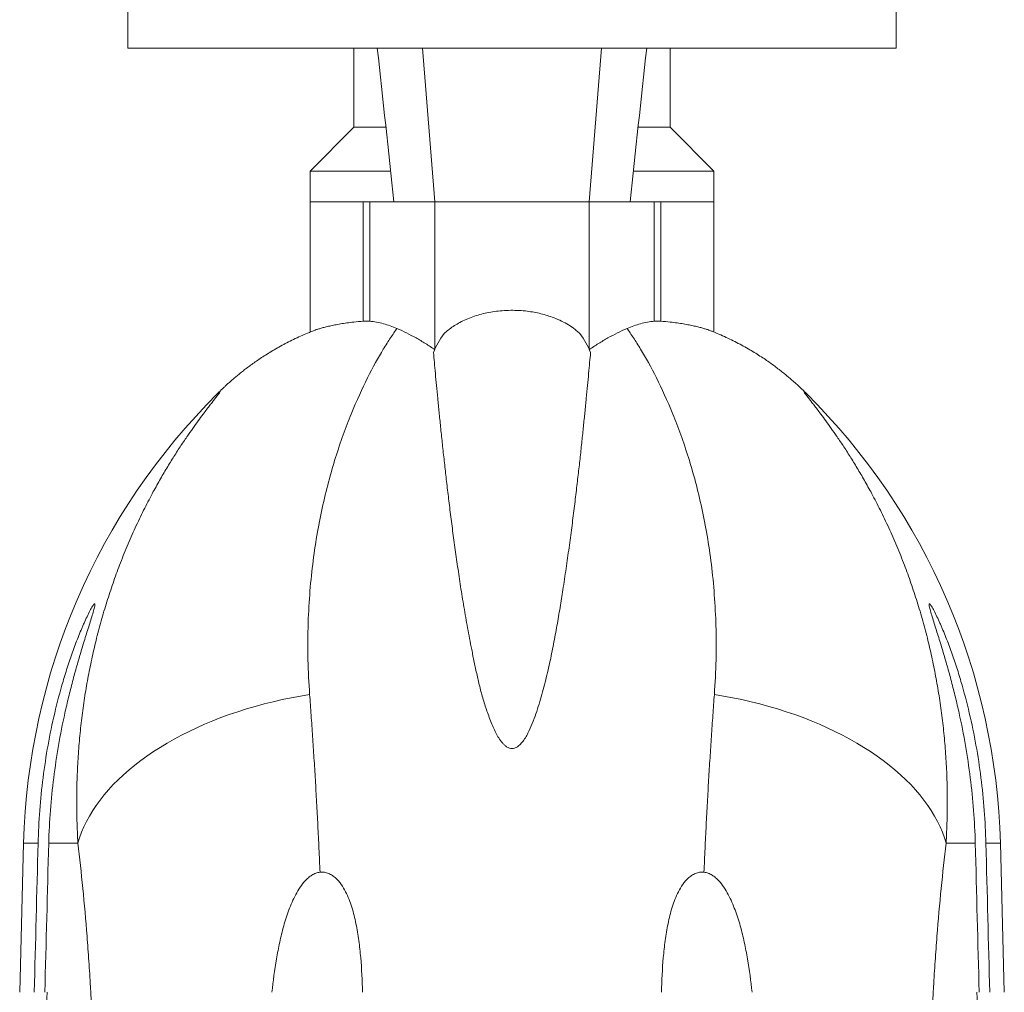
# Model space of a CAD drawing. Header units: millimetres. Extents: x -820 to 640, y -6 to 1867.
# Tile 5 of 11: x -547 to -323, y 1323 to 1545. Entities that reach past the tile are written whole.
import ezdxf

# ---------------------------------------------------------------- set-up
doc = ezdxf.new("R2010")
doc.units = ezdxf.units.MM

msp = doc.modelspace()

# ---------------------------------------------------------------- linework, layer by layer
at = {"color": 7, "linetype": 'Continuous', "lineweight": 15}
for p, q in [((-522.78, 1551.23), (-522.78, 1538.23)), ((-347.78, 1538.23), (-347.78, 1551.23)), ((-522.78, 1538.23), (-347.78, 1538.23)), ((-471.28, 1538.23), (-471.28, 1520.23)), ((-399.28, 1520.23), (-399.28, 1538.23)), ((-471.28, 1520.23), (-481.28, 1510.23)), ((-471.28, 1520.23), (-464.02, 1520.23)), ((-406.54, 1520.23), (-399.28, 1520.23)), ((-389.28, 1510.23), (-399.28, 1520.23)), ((-481.28, 1510.23), (-481.28, 1503.23)), ((-481.28, 1510.23), (-462.96, 1510.23)), ((-407.6, 1510.23), (-389.28, 1510.23)), ((-389.28, 1503.23), (-389.28, 1510.23)), ((-481.28, 1503.23), (-481.28, 1473.59)), ((-469.17, 1503.23), (-467.67, 1503.23)), ((-467.67, 1503.23), (-462.2, 1503.23)), ((-452.83, 1503.23), (-462.2, 1503.23)), ((-452.83, 1503.23), (-417.73, 1503.23)), ((-408.36, 1503.23), (-417.73, 1503.23)), ((-402.89, 1503.23), (-408.36, 1503.23)), ((-401.39, 1503.23), (-402.89, 1503.23)), ((-389.28, 1473.59), (-389.28, 1503.23)), ((-502.23, 1459.71), (-501.91, 1460.01)), ((-368.33, 1459.71), (-368.65, 1460.01)), ((-546.53, 1357.17), (-547.42, 1323.23)), ((-323.14, 1323.23), (-324.03, 1357.17))]:
    msp.add_line(p, q, dxfattribs=at)
at = {"color": 8, "linetype": 'Continuous', "lineweight": 0}
for p, q in [((-455.66, 1538.23), (-452.83, 1503.23)), ((-414.9, 1538.23), (-417.73, 1503.23)), ((-481.28, 1503.23), (-469.17, 1503.23)), ((-469.17, 1476.07), (-469.17, 1503.23)), ((-467.67, 1476.08), (-467.67, 1503.23)), ((-452.83, 1469.73), (-452.83, 1503.23)), ((-417.73, 1469.73), (-417.73, 1503.23)), ((-402.89, 1476.08), (-402.89, 1503.23)), ((-389.28, 1503.23), (-401.39, 1503.23)), ((-401.39, 1476.07), (-401.39, 1503.23)), ((-546.53, 1357.17), (-543.23, 1357.17)), ((-540.81, 1357.17), (-534.17, 1357.17)), ((-329.75, 1357.17), (-336.39, 1357.17)), ((-324.03, 1357.17), (-327.33, 1357.17))]:
    msp.add_line(p, q, dxfattribs=at)
at = {"color": 8, "linetype": 'Continuous', "lineweight": 0, "flags": 128}
for points in [[(-481.37, 1391.06), (-483.48, 1390.71), (-485.58, 1390.31), (-487.66, 1389.88), (-489.72, 1389.41), (-491.76, 1388.9), (-493.78, 1388.35), (-495.77, 1387.76), (-497.74, 1387.14), (-499.68, 1386.48), (-501.58, 1385.78), (-503.46, 1385.05), (-505.29, 1384.28), (-507.09, 1383.48), (-508.85, 1382.65), (-510.56, 1381.78), (-512.23, 1380.89), (-513.85, 1379.97), (-515.43, 1379.01), (-516.96, 1378.04), (-518.43, 1377.03), (-519.85, 1376), (-521.21, 1374.95), (-522.52, 1373.87), (-523.77, 1372.77), (-524.96, 1371.65), (-526.09, 1370.52), (-527.16, 1369.36), (-528.16, 1368.19), (-529.1, 1367.01), (-529.98, 1365.81), (-530.78, 1364.6), (-531.52, 1363.38), (-532.19, 1362.15), (-532.79, 1360.91), (-533.32, 1359.67), (-533.78, 1358.42), (-534.17, 1357.17)], [(-389.19, 1391.06), (-387.08, 1390.71), (-384.98, 1390.31), (-382.9, 1389.88), (-380.84, 1389.41), (-378.8, 1388.9), (-376.78, 1388.35), (-374.79, 1387.76), (-372.82, 1387.14), (-370.88, 1386.48), (-368.98, 1385.78), (-367.11, 1385.05), (-365.27, 1384.28), (-363.47, 1383.48), (-361.72, 1382.65), (-360, 1381.78), (-358.33, 1380.89), (-356.71, 1379.97), (-355.13, 1379.01), (-353.61, 1378.04), (-352.13, 1377.03), (-350.71, 1376), (-349.35, 1374.95), (-348.04, 1373.87), (-346.79, 1372.77), (-345.6, 1371.65), (-344.47, 1370.52), (-343.4, 1369.36), (-342.4, 1368.19), (-341.46, 1367.01), (-340.58, 1365.81), (-339.78, 1364.6), (-339.04, 1363.38), (-338.37, 1362.15), (-337.77, 1360.91), (-337.24, 1359.67), (-336.78, 1358.42), (-336.39, 1357.17)]]:
    msp.add_lwpolyline(points, dxfattribs=at)
at = {"color": 7, "linetype": 'Continuous', "lineweight": 15}
for centre, radius, start, end in [((-437.08, 1462.7), 17.25, 142.3215, 158.8957), ((-433.48, 1462.7), 17.25, 21.1043, 37.6785), ((-396.58, 1353.23), 150, 134.8311, 178.4957), ((-473.98, 1353.23), 150, 1.5043, 45.1689)]:
    msp.add_arc(centre, radius, start, end, dxfattribs=at)
for points in [[(-465.96, 1538.23), (-464.67, 1526.57), (-463.42, 1514.9), (-462.2, 1503.23)], [(-404.6, 1538.23), (-405.89, 1526.57), (-407.14, 1514.9), (-408.36, 1503.23)], [(-544.1, 1323.23), (-543.81, 1334.55), (-543.52, 1345.86), (-543.23, 1357.17)], [(-540.81, 1357.17), (-541.1, 1345.86), (-541.4, 1334.55), (-541.7, 1323.23)], [(-329.75, 1357.17), (-329.46, 1345.86), (-329.16, 1334.55), (-328.86, 1323.23)], [(-326.46, 1323.23), (-326.75, 1334.55), (-327.04, 1345.86), (-327.33, 1357.17)], [(-541.19, 1323.23), (-541.28, 1319.65), (-541.38, 1316.07), (-541.47, 1312.5)], [(-329.09, 1312.5), (-329.18, 1316.07), (-329.28, 1319.65), (-329.37, 1323.23)]]:
    msp.add_open_spline(points, degree=3, dxfattribs=at)
for points, knots in [([(-419.83, 1473.25), (-420.07, 1473.47), (-420.55, 1473.91), (-421.52, 1474.65), (-422.78, 1475.47), (-424.38, 1476.3), (-425.99, 1476.97), (-427.57, 1477.49), (-429.07, 1477.88), (-430.63, 1478.19), (-432.32, 1478.42), (-434.14, 1478.55), (-436.06, 1478.56), (-437.93, 1478.45), (-439.72, 1478.22), (-441.41, 1477.9), (-443.06, 1477.47), (-444.63, 1476.94), (-446.13, 1476.32), (-447.49, 1475.63), (-448.7, 1474.88), (-449.79, 1474.09), (-450.42, 1473.53), (-450.73, 1473.25)], [0, 0, 0, 0, 0.036364, 0.072728, 0.1303, 0.188026, 0.245552, 0.288978, 0.332608, 0.376214, 0.419609, 0.469956, 0.520487, 0.570833, 0.617853, 0.66502, 0.712059, 0.761133, 0.810343, 0.859444, 0.906262, 0.953166, 1, 1, 1, 1]), ([(-480.53, 1473.89), (-480.41, 1473.94), (-480.13, 1474.05), (-479.52, 1474.25), (-478.75, 1474.48), (-477.84, 1474.72), (-476.81, 1474.97), (-475.65, 1475.22), (-474.35, 1475.46), (-472.91, 1475.68), (-471.22, 1475.9), (-469.9, 1476.01), (-469.17, 1476.07)], [0, 0, 0, 0, 0.0758766, 0.1765006, 0.2770439, 0.3746476, 0.4723251, 0.5699293, 0.6703038, 0.770758, 0.8711286, 1, 1, 1, 1]), ([(-469.17, 1476.07), (-468.87, 1476.09), (-468.27, 1476.13), (-467.87, 1476.09), (-467.67, 1476.08)], [0, 0, 0, 0, 0.491744, 1, 1, 1, 1]), ([(-467.67, 1476.08), (-467.15, 1476.01), (-466.12, 1475.87), (-464.57, 1475.5), (-463.02, 1475.04), (-461.99, 1474.62), (-461.48, 1474.41)], [0, 0, 0, 0, 0.249552, 0.499102, 0.749552, 1, 1, 1, 1]), ([(-402.89, 1476.08), (-403.41, 1476.01), (-404.44, 1475.87), (-405.99, 1475.5), (-407.54, 1475.04), (-408.57, 1474.62), (-409.08, 1474.41)], [0, 0, 0, 0, 0.249552, 0.499102, 0.749552, 1, 1, 1, 1]), ([(-401.39, 1476.07), (-401.69, 1476.09), (-402.29, 1476.13), (-402.69, 1476.09), (-402.89, 1476.08)], [0, 0, 0, 0, 0.491744, 1, 1, 1, 1]), ([(-390.03, 1473.89), (-390.15, 1473.94), (-390.43, 1474.05), (-391.04, 1474.25), (-391.81, 1474.48), (-392.72, 1474.72), (-393.75, 1474.97), (-394.91, 1475.22), (-396.21, 1475.46), (-397.65, 1475.68), (-399.34, 1475.9), (-400.66, 1476.01), (-401.39, 1476.07)], [0, 0, 0, 0, 0.0758751, 0.1764992, 0.2770427, 0.3746466, 0.4723242, 0.5699286, 0.6703032, 0.7707576, 0.8711284, 1, 1, 1, 1]), ([(-480.53, 1473.89), (-480.83, 1473.77), (-481.68, 1473.44), (-483.06, 1472.85), (-484.64, 1472.12), (-486.17, 1471.37), (-487.65, 1470.59), (-489.07, 1469.79), (-490.43, 1468.99), (-491.71, 1468.18), (-492.91, 1467.39), (-494.03, 1466.62), (-495.07, 1465.87), (-496.02, 1465.15), (-496.9, 1464.46), (-497.72, 1463.8), (-498.47, 1463.17), (-499.17, 1462.57), (-499.82, 1461.99), (-500.44, 1461.43), (-501.02, 1460.88), (-501.58, 1460.35), (-501.98, 1459.96), (-502.19, 1459.75), (-502.23, 1459.71)], [0, 0, 0, 0, 0.0351464, 0.0984334, 0.1609472, 0.2225173, 0.2829228, 0.3418897, 0.3991052, 0.4542404, 0.5070011, 0.5571825, 0.6047181, 0.6496791, 0.6922712, 0.7327882, 0.7715889, 0.8090622, 0.8456182, 0.8816829, 0.9176911, 0.9540151, 0.9910696, 1, 1, 1, 1]), ([(-461.48, 1474.41), (-460.75, 1474.08), (-459.3, 1473.43), (-457.14, 1472.28), (-454.98, 1471.01), (-453.55, 1470.04), (-452.83, 1469.56)], [0, 0, 0, 0, 0.249713, 0.499425, 0.749713, 1, 1, 1, 1]), ([(-409.08, 1474.41), (-409.81, 1474.08), (-411.26, 1473.43), (-413.43, 1472.28), (-415.58, 1471.01), (-417.01, 1470.04), (-417.73, 1469.56)], [0, 0, 0, 0, 0.249713, 0.499425, 0.749713, 1, 1, 1, 1]), ([(-368.32, 1459.71), (-368.34, 1459.72), (-368.52, 1459.9), (-368.9, 1460.27), (-369.46, 1460.81), (-370.05, 1461.36), (-370.67, 1461.93), (-371.33, 1462.51), (-372.03, 1463.12), (-372.78, 1463.74), (-373.59, 1464.4), (-374.47, 1465.09), (-375.42, 1465.81), (-376.46, 1466.57), (-377.59, 1467.35), (-378.81, 1468.16), (-380.11, 1468.98), (-381.51, 1469.8), (-382.97, 1470.62), (-384.51, 1471.43), (-386.09, 1472.21), (-387.73, 1472.95), (-389.05, 1473.51), (-389.82, 1473.81), (-390.03, 1473.89)], [0, 0, 0, 0, 0.0027245, 0.0407363, 0.0777489, 0.1142937, 0.1507901, 0.1875998, 0.2251853, 0.263992, 0.3044488, 0.3469651, 0.3919094, 0.4395789, 0.4901605, 0.543682, 0.5999941, 0.658787, 0.719648, 0.7821455, 0.8458884, 0.9105521, 0.9758919, 1, 1, 1, 1]), ([(-417.39, 1468.91), (-417.45, 1468.18), (-417.59, 1466.71), (-417.82, 1464.2), (-418.08, 1461.47), (-418.36, 1458.51), (-418.67, 1455.39), (-419, 1452.15), (-419.35, 1448.79), (-419.73, 1445.25), (-420.15, 1441.52), (-420.61, 1437.58), (-421.11, 1433.42), (-421.67, 1429.05), (-422.28, 1424.5), (-422.95, 1419.79), (-423.64, 1415.23), (-424.33, 1410.87), (-425.02, 1406.74), (-425.8, 1402.51), (-426.68, 1398.22), (-427.71, 1393.85), (-428.72, 1390.17), (-429.63, 1387.21), (-430.41, 1385), (-431.19, 1383.17), (-431.91, 1381.73), (-432.55, 1380.67), (-433.25, 1379.81), (-433.89, 1379.25), (-434.36, 1378.98), (-434.76, 1378.81), (-435.28, 1378.73), (-435.78, 1378.81), (-436.19, 1378.97), (-436.59, 1379.2), (-437.03, 1379.55), (-437.64, 1380.21), (-438.32, 1381.14), (-438.98, 1382.35), (-439.8, 1384.16), (-440.76, 1386.55), (-441.74, 1389.53), (-442.56, 1392.51), (-443.26, 1395.48), (-443.88, 1398.42), (-444.6, 1402.02), (-445.42, 1406.23), (-446.25, 1411.01), (-447, 1415.66), (-447.67, 1420.18), (-448.29, 1424.61), (-448.88, 1428.92), (-449.41, 1433.12), (-449.9, 1437.16), (-450.36, 1441.03), (-450.78, 1444.81), (-451.18, 1448.48), (-451.55, 1452.04), (-451.89, 1455.38), (-452.2, 1458.52), (-452.48, 1461.47), (-452.74, 1464.19), (-452.97, 1466.71), (-453.11, 1468.18), (-453.17, 1468.91)], [0, 0, 0, 0, 0.023652, 0.047327, 0.071009, 0.094683, 0.118335, 0.140348, 0.162379, 0.184416, 0.206447, 0.22846, 0.251116, 0.273793, 0.296477, 0.319153, 0.341808, 0.360062, 0.378341, 0.396626, 0.414902, 0.43316, 0.4514, 0.460506, 0.469613, 0.478708, 0.483306, 0.487904, 0.492471, 0.495504, 0.4968, 0.498094, 0.499973, 0.501857, 0.50312, 0.504386, 0.506681, 0.508983, 0.514144, 0.519332, 0.52452, 0.536782, 0.549057, 0.561357, 0.573676, 0.585997, 0.598289, 0.619393, 0.640514, 0.661642, 0.682767, 0.703872, 0.725573, 0.747292, 0.769016, 0.790735, 0.812437, 0.835641, 0.858859, 0.882078, 0.905282, 0.928954, 0.952641, 0.976328, 1, 1, 1, 1]), ([(-543.23, 1357.17), (-543.16, 1359.67), (-543.04, 1362.17), (-542.66, 1367.14), (-542.41, 1369.63), (-541.78, 1374.58), (-541.41, 1377.05), (-540.52, 1381.97), (-540.02, 1384.42), (-538.88, 1389.26), (-538.25, 1391.67), (-537.2, 1395.23), (-536.83, 1396.42), (-536.06, 1398.77), (-535.66, 1399.94), (-534.83, 1402.24), (-534.4, 1403.37), (-533.74, 1405.02), (-533.51, 1405.56), (-533.17, 1406.36), (-533.06, 1406.63), (-532.83, 1407.15), (-532.71, 1407.41), (-532.37, 1408.17), (-532.14, 1408.66), (-531.7, 1409.58), (-531.48, 1410.01), (-531.16, 1410.59), (-531.06, 1410.77), (-530.87, 1411.09), (-530.78, 1411.24), (-530.62, 1411.48), (-530.55, 1411.57), (-530.46, 1411.66), (-530.43, 1411.69), (-530.38, 1411.72), (-530.36, 1411.73), (-530.31, 1411.73), (-530.29, 1411.69), (-530.28, 1411.6), (-530.28, 1411.55), (-530.28, 1411.46), (-530.29, 1411.41), (-530.32, 1411.23), (-530.35, 1411.08), (-530.42, 1410.76), (-530.47, 1410.58), (-530.62, 1410), (-530.75, 1409.57), (-531.03, 1408.63), (-531.18, 1408.14), (-531.5, 1407.12), (-531.66, 1406.6), (-532, 1405.53), (-532.18, 1404.98), (-532.7, 1403.31), (-533.05, 1402.18), (-533.74, 1399.89), (-534.08, 1398.73), (-534.74, 1396.39), (-535.06, 1395.21), (-535.69, 1392.83), (-535.99, 1391.63), (-536.58, 1389.22), (-536.86, 1388), (-537.66, 1384.35), (-538.15, 1381.91), (-539, 1377.01), (-539.36, 1374.55), (-539.98, 1369.61), (-540.23, 1367.14), (-540.61, 1362.17), (-540.74, 1359.67), (-540.81, 1357.17)], [0, 0, 0, 0, 0.0625, 0.0625, 0.125, 0.125, 0.1875, 0.1875, 0.25, 0.25, 0.3125, 0.3125, 0.34375, 0.34375, 0.375, 0.375, 0.40625, 0.40625, 0.421875, 0.421875, 0.429687, 0.429687, 0.4375, 0.4375, 0.453125, 0.453125, 0.46875, 0.46875, 0.476562, 0.476562, 0.484375, 0.484375, 0.492187, 0.492187, 0.496094, 0.496094, 0.5, 0.5, 0.507812, 0.507812, 0.511719, 0.511719, 0.515625, 0.515625, 0.523437, 0.523437, 0.53125, 0.53125, 0.546875, 0.546875, 0.5625, 0.5625, 0.578125, 0.578125, 0.59375, 0.59375, 0.625, 0.625, 0.65625, 0.65625, 0.6875, 0.6875, 0.71875, 0.71875, 0.75, 0.75, 0.8125, 0.8125, 0.875, 0.875, 0.9375, 0.9375, 1, 1, 1, 1]), ([(-327.33, 1357.17), (-327.4, 1359.67), (-327.53, 1362.17), (-327.9, 1367.14), (-328.15, 1369.63), (-328.78, 1374.58), (-329.15, 1377.05), (-330.04, 1381.97), (-330.54, 1384.42), (-331.68, 1389.26), (-332.31, 1391.67), (-333.36, 1395.23), (-333.73, 1396.42), (-334.5, 1398.77), (-334.9, 1399.94), (-335.73, 1402.24), (-336.16, 1403.37), (-336.83, 1405.02), (-337.05, 1405.56), (-337.39, 1406.36), (-337.5, 1406.63), (-337.73, 1407.15), (-337.85, 1407.41), (-338.19, 1408.17), (-338.42, 1408.66), (-338.86, 1409.58), (-339.08, 1410.01), (-339.4, 1410.59), (-339.5, 1410.77), (-339.69, 1411.09), (-339.78, 1411.24), (-339.94, 1411.48), (-340.01, 1411.57), (-340.1, 1411.66), (-340.13, 1411.69), (-340.18, 1411.72), (-340.2, 1411.73), (-340.25, 1411.73), (-340.27, 1411.69), (-340.28, 1411.6), (-340.28, 1411.55), (-340.28, 1411.46), (-340.27, 1411.41), (-340.24, 1411.23), (-340.22, 1411.08), (-340.14, 1410.76), (-340.1, 1410.58), (-339.94, 1410), (-339.81, 1409.57), (-339.53, 1408.63), (-339.38, 1408.14), (-339.06, 1407.12), (-338.9, 1406.6), (-338.56, 1405.53), (-338.39, 1404.98), (-337.86, 1403.31), (-337.51, 1402.18), (-336.82, 1399.89), (-336.48, 1398.73), (-335.82, 1396.39), (-335.5, 1395.21), (-334.87, 1392.83), (-334.57, 1391.63), (-333.98, 1389.22), (-333.7, 1388), (-332.9, 1384.35), (-332.41, 1381.91), (-331.56, 1377.01), (-331.2, 1374.55), (-330.58, 1369.61), (-330.33, 1367.14), (-329.95, 1362.17), (-329.82, 1359.67), (-329.75, 1357.17)], [0, 0, 0, 0, 0.0625, 0.0625, 0.125, 0.125, 0.1875, 0.1875, 0.25, 0.25, 0.3125, 0.3125, 0.34375, 0.34375, 0.375, 0.375, 0.40625, 0.40625, 0.421875, 0.421875, 0.429687, 0.429687, 0.4375, 0.4375, 0.453125, 0.453125, 0.46875, 0.46875, 0.476562, 0.476562, 0.484375, 0.484375, 0.492187, 0.492187, 0.496094, 0.496094, 0.5, 0.5, 0.507812, 0.507812, 0.511719, 0.511719, 0.515625, 0.515625, 0.523437, 0.523437, 0.53125, 0.53125, 0.546875, 0.546875, 0.5625, 0.5625, 0.578125, 0.578125, 0.59375, 0.59375, 0.625, 0.625, 0.65625, 0.65625, 0.6875, 0.6875, 0.71875, 0.71875, 0.75, 0.75, 0.8125, 0.8125, 0.875, 0.875, 0.9375, 0.9375, 1, 1, 1, 1]), ([(-489.95, 1323.23), (-489.68, 1325.79), (-489.35, 1328.33), (-488.7, 1332.11), (-488.46, 1333.37), (-487.92, 1335.87), (-487.62, 1337.11), (-486.93, 1339.57), (-486.54, 1340.79), (-485.65, 1343.18), (-485.14, 1344.35), (-484.23, 1346.05), (-483.91, 1346.61), (-483.18, 1347.68), (-482.79, 1348.2), (-482.12, 1348.9), (-481.89, 1349.13), (-481.4, 1349.55), (-481.13, 1349.75), (-480.58, 1350.09), (-480.28, 1350.24), (-479.82, 1350.41), (-479.66, 1350.46), (-479.34, 1350.54), (-479.18, 1350.57), (-479.01, 1350.58)], [0, 0, 0, 0, 0.25, 0.25, 0.375, 0.375, 0.5, 0.5, 0.625, 0.625, 0.75, 0.75, 0.8125, 0.8125, 0.875, 0.875, 0.90625, 0.90625, 0.9375, 0.9375, 0.96875, 0.96875, 0.984375, 0.984375, 1, 1, 1, 1]), ([(-469.34, 1323.23), (-469.4, 1325.88), (-469.52, 1328.51), (-469.86, 1332.43), (-470, 1333.73), (-470.35, 1336.31), (-470.56, 1337.59), (-471.08, 1340.13), (-471.38, 1341.37), (-471.96, 1343.2), (-472.16, 1343.8), (-472.63, 1344.99), (-472.89, 1345.57), (-473.47, 1346.71), (-473.8, 1347.26), (-474.34, 1348.04), (-474.54, 1348.29), (-474.95, 1348.78), (-475.18, 1349.01), (-475.65, 1349.45), (-475.91, 1349.65), (-476.45, 1350.01), (-476.74, 1350.17), (-477.35, 1350.41), (-477.67, 1350.51), (-478.34, 1350.61), (-478.68, 1350.62), (-479.01, 1350.58)], [0, 0, 0, 0, 0.25, 0.25, 0.375, 0.375, 0.5, 0.5, 0.625, 0.625, 0.6875, 0.6875, 0.75, 0.75, 0.8125, 0.8125, 0.84375, 0.84375, 0.875, 0.875, 0.90625, 0.90625, 0.9375, 0.9375, 0.96875, 0.96875, 1, 1, 1, 1]), ([(-401.22, 1323.23), (-401.16, 1325.88), (-401.04, 1328.51), (-400.7, 1332.43), (-400.56, 1333.73), (-400.21, 1336.31), (-400, 1337.59), (-399.48, 1340.13), (-399.18, 1341.37), (-398.6, 1343.2), (-398.4, 1343.8), (-397.93, 1344.99), (-397.67, 1345.57), (-397.09, 1346.71), (-396.77, 1347.26), (-396.22, 1348.04), (-396.02, 1348.29), (-395.61, 1348.78), (-395.38, 1349.01), (-394.91, 1349.45), (-394.65, 1349.65), (-394.11, 1350.01), (-393.82, 1350.17), (-393.21, 1350.41), (-392.89, 1350.51), (-392.22, 1350.61), (-391.88, 1350.62), (-391.55, 1350.58)], [0, 0, 0, 0, 0.25, 0.25, 0.375, 0.375, 0.5, 0.5, 0.625, 0.625, 0.6875, 0.6875, 0.75, 0.75, 0.8125, 0.8125, 0.84375, 0.84375, 0.875, 0.875, 0.90625, 0.90625, 0.9375, 0.9375, 0.96875, 0.96875, 1, 1, 1, 1]), ([(-380.61, 1323.23), (-380.88, 1325.79), (-381.21, 1328.33), (-381.86, 1332.11), (-382.1, 1333.37), (-382.64, 1335.87), (-382.94, 1337.11), (-383.63, 1339.57), (-384.02, 1340.79), (-384.92, 1343.18), (-385.42, 1344.35), (-386.33, 1346.05), (-386.65, 1346.61), (-387.38, 1347.68), (-387.77, 1348.2), (-388.44, 1348.9), (-388.67, 1349.13), (-389.16, 1349.55), (-389.43, 1349.75), (-389.99, 1350.09), (-390.28, 1350.24), (-390.74, 1350.41), (-390.9, 1350.46), (-391.22, 1350.54), (-391.38, 1350.57), (-391.55, 1350.58)], [0, 0, 0, 0, 0.25, 0.25, 0.375, 0.375, 0.5, 0.5, 0.625, 0.625, 0.75, 0.75, 0.8125, 0.8125, 0.875, 0.875, 0.90625, 0.90625, 0.9375, 0.9375, 0.96875, 0.96875, 0.984375, 0.984375, 1, 1, 1, 1])]:
    msp.add_open_spline(points, degree=3, knots=knots, dxfattribs=at)
at = {"color": 8, "linetype": 'Continuous', "lineweight": 0}
for points, knots in [([(-461.48, 1474.41), (-461.94, 1473.77), (-462.43, 1473.06), (-463.47, 1471.48), (-464.02, 1470.62), (-465.73, 1467.79), (-466.94, 1465.61), (-469.41, 1460.69), (-470.67, 1457.95), (-472.53, 1453.42), (-473.13, 1451.83), (-474.33, 1448.52), (-474.91, 1446.8), (-476.6, 1441.4), (-477.62, 1437.57), (-479.39, 1429.46), (-480.13, 1425.18), (-481.24, 1416.18), (-481.6, 1411.46), (-481.77, 1405.27), (-481.79, 1404.02), (-481.79, 1401.49), (-481.78, 1400.21), (-481.69, 1396.34), (-481.57, 1393.72), (-481.37, 1391.06)], [0, 0, 0, 0, 0.0625, 0.0625, 0.125, 0.125, 0.25, 0.25, 0.375, 0.375, 0.4375, 0.4375, 0.5, 0.5, 0.625, 0.625, 0.75, 0.75, 0.875, 0.875, 0.90625, 0.90625, 0.9375, 0.9375, 1, 1, 1, 1]), ([(-409.08, 1474.41), (-408.62, 1473.77), (-408.13, 1473.06), (-407.09, 1471.48), (-406.54, 1470.62), (-404.84, 1467.79), (-403.62, 1465.61), (-401.15, 1460.69), (-399.89, 1457.95), (-398.04, 1453.42), (-397.43, 1451.83), (-396.23, 1448.52), (-395.65, 1446.8), (-393.96, 1441.4), (-392.94, 1437.57), (-391.17, 1429.46), (-390.43, 1425.18), (-389.32, 1416.18), (-388.96, 1411.46), (-388.79, 1405.27), (-388.77, 1404.02), (-388.77, 1401.49), (-388.78, 1400.21), (-388.87, 1396.34), (-388.99, 1393.72), (-389.19, 1391.06)], [0, 0, 0, 0, 0.0625, 0.0625, 0.125, 0.125, 0.25, 0.25, 0.375, 0.375, 0.4375, 0.4375, 0.5, 0.5, 0.625, 0.625, 0.75, 0.75, 0.875, 0.875, 0.90625, 0.90625, 0.9375, 0.9375, 1, 1, 1, 1]), ([(-534.17, 1357.17), (-534.25, 1358.9), (-534.42, 1362.35), (-534.46, 1367.37), (-534.36, 1372.26), (-534.12, 1377), (-533.74, 1381.67), (-533.22, 1386.28), (-532.58, 1390.81), (-531.81, 1395.26), (-530.92, 1399.63), (-529.89, 1404.01), (-528.72, 1408.38), (-527.41, 1412.74), (-525.99, 1416.97), (-524.43, 1421.2), (-522.72, 1425.41), (-520.87, 1429.56), (-518.95, 1433.53), (-517.1, 1437.06), (-515.35, 1440.21), (-513.71, 1442.99), (-512.08, 1445.61), (-510.49, 1448.06), (-509.02, 1450.23), (-507.68, 1452.12), (-506.48, 1453.77), (-505.46, 1455.14), (-504.61, 1456.26), (-503.91, 1457.17), (-503.3, 1457.96), (-502.73, 1458.69), (-502.25, 1459.32), (-501.9, 1459.81), (-501.72, 1460.09), (-501.71, 1460.15), (-501.81, 1460.09), (-501.93, 1459.99), (-502.1, 1459.84), (-502.26, 1459.69), (-502.33, 1459.61)], [0, 0, 0, 0, 0.031017, 0.062073, 0.091416, 0.120776, 0.150136, 0.17948, 0.208819, 0.238174, 0.26753, 0.29687, 0.328338, 0.359824, 0.391311, 0.422778, 0.457287, 0.491821, 0.526353, 0.560858, 0.589251, 0.617678, 0.646109, 0.674522, 0.702903, 0.727555, 0.752218, 0.776866, 0.795762, 0.814674, 0.833584, 0.852476, 0.876162, 0.899848, 0.923886, 0.947925, 0.960917, 0.97391, 0.986955, 1, 1, 1, 1]), ([(-336.39, 1357.17), (-336.31, 1358.9), (-336.14, 1362.35), (-336.1, 1367.37), (-336.2, 1372.26), (-336.44, 1377), (-336.83, 1381.67), (-337.34, 1386.28), (-337.99, 1390.81), (-338.76, 1395.26), (-339.64, 1399.63), (-340.67, 1404.01), (-341.84, 1408.38), (-343.15, 1412.74), (-344.57, 1416.97), (-346.13, 1421.2), (-347.84, 1425.41), (-349.69, 1429.56), (-351.61, 1433.53), (-353.46, 1437.06), (-355.21, 1440.21), (-356.86, 1442.99), (-358.48, 1445.61), (-360.07, 1448.06), (-361.54, 1450.23), (-362.88, 1452.12), (-364.08, 1453.77), (-365.1, 1455.14), (-365.95, 1456.26), (-366.65, 1457.17), (-367.26, 1457.96), (-367.83, 1458.69), (-368.31, 1459.32), (-368.67, 1459.81), (-368.84, 1460.09), (-368.85, 1460.15), (-368.75, 1460.09), (-368.63, 1459.99), (-368.46, 1459.84), (-368.3, 1459.69), (-368.23, 1459.61)], [0, 0, 0, 0, 0.031017, 0.062073, 0.091416, 0.120776, 0.150136, 0.17948, 0.208819, 0.238174, 0.26753, 0.29687, 0.328338, 0.359824, 0.391311, 0.422778, 0.457287, 0.491821, 0.526353, 0.560858, 0.589251, 0.617678, 0.646109, 0.674522, 0.702903, 0.727555, 0.752218, 0.776866, 0.795762, 0.814674, 0.833584, 0.852476, 0.876162, 0.899848, 0.923886, 0.947925, 0.960917, 0.97391, 0.986955, 1, 1, 1, 1]), ([(-481.37, 1391.06), (-481.26, 1389.49), (-481.03, 1386.35), (-480.7, 1381.53), (-480.38, 1376.62), (-480.07, 1371.61), (-479.78, 1366.48), (-479.5, 1361.26), (-479.25, 1355.96), (-479.09, 1352.38), (-479.01, 1350.58)], [0, 0, 0, 0, 0.124102, 0.248257, 0.372411, 0.496512, 0.622356, 0.748256, 0.874157, 1, 1, 1, 1]), ([(-389.19, 1391.06), (-389.3, 1389.49), (-389.53, 1386.35), (-389.86, 1381.53), (-390.18, 1376.62), (-390.49, 1371.61), (-390.78, 1366.48), (-391.06, 1361.26), (-391.32, 1355.96), (-391.47, 1352.38), (-391.55, 1350.58)], [0, 0, 0, 0, 0.124102, 0.248257, 0.372411, 0.496512, 0.622356, 0.748256, 0.874157, 1, 1, 1, 1]), ([(-530.76, 1312.5), (-530.9, 1316.53), (-531.08, 1320.52), (-531.36, 1325.44), (-531.41, 1326.43), (-531.54, 1328.38), (-531.6, 1329.34), (-531.79, 1332.23), (-531.93, 1334.12), (-532.37, 1339.73), (-532.69, 1343.36), (-533.39, 1350.42), (-533.77, 1353.84), (-534.17, 1357.17)], [0, 0, 0, 0, 0.25, 0.25, 0.3125, 0.3125, 0.375, 0.375, 0.5, 0.5, 0.75, 0.75, 1, 1, 1, 1]), ([(-339.8, 1312.5), (-339.66, 1316.53), (-339.48, 1320.52), (-339.2, 1325.44), (-339.15, 1326.43), (-339.03, 1328.38), (-338.96, 1329.34), (-338.77, 1332.23), (-338.63, 1334.12), (-338.19, 1339.73), (-337.87, 1343.36), (-337.17, 1350.42), (-336.79, 1353.84), (-336.39, 1357.17)], [0, 0, 0, 0, 0.25, 0.25, 0.3125, 0.3125, 0.375, 0.375, 0.5, 0.5, 0.75, 0.75, 1, 1, 1, 1])]:
    msp.add_open_spline(points, degree=3, knots=knots, dxfattribs=at)

doc.saveas('drawing.dxf')
